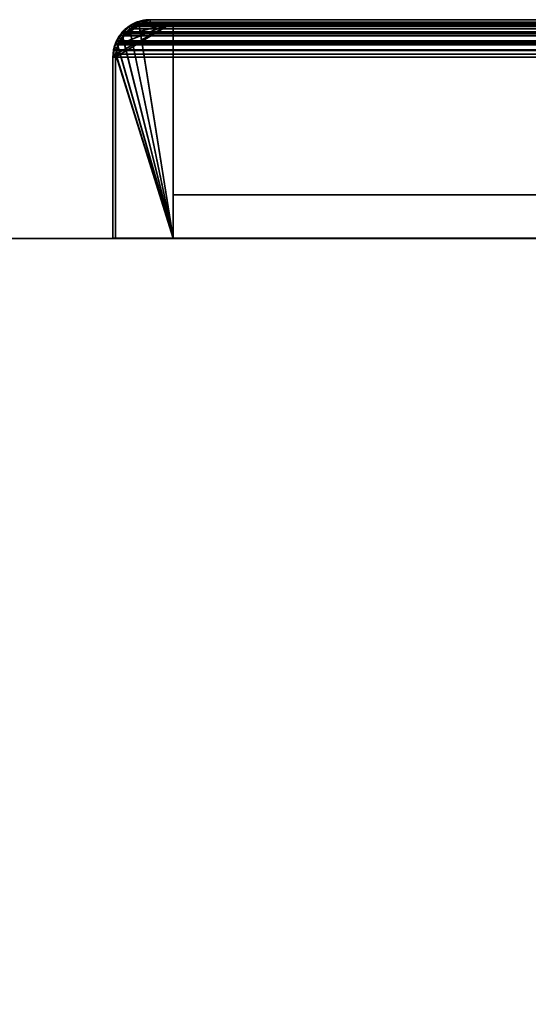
# Model space of a CAD drawing. Header units: millimetres. Extents: x -490 to 6690, y -115 to 132.
# Tile 251 of 256: x 1048 to 1093, y 47 to 132. Entities that reach past the tile are written whole.
import ezdxf

# ---------------------------------------------------------------- set-up
doc = ezdxf.new("R2010")
doc.units = ezdxf.units.MM
doc.layers.add('151', color=7, linetype='Continuous', true_color=0xffffff)

# ---------------------------------------------------------------- blocks, each defined once
blk = doc.blocks.new('UG_SURFACE_002')
at = {"layer": '151', "color": 252, "linetype": 'Continuous', "lineweight": 35}
for points in [[(960, -6.2, -8), (960, 113.2, -8), (1110, 113.2, -8), (1110, -6.2, -8)], [(960, 113.2, 2202), (2040, 113.2, 2202), (1890, 113.2, 2052), (1110, 113.2, 2052)], [(1110, 113.2, 2052), (1110, 113.2, -8), (960, 113.2, -8), (960, 113.2, 2202)], [(2040, -6.2, 2202), (2040, 113.2, 2202), (960, 113.2, 2202), (960, -6.2, 2202)]]:
    blk.add_3dface(points, dxfattribs=at)
blk = doc.blocks.new('UG_SURFACE_152')
at = {"layer": '151', "color": 14, "linetype": 'Continuous', "lineweight": 35}
for points in [[(1058.801, 131.811, -8), (1059.75, 132, -8), (1061.75, 132, -8), (1061.75, 113.25, -8)], [(1058.801, 131.811, -8), (1058.807, 131.752, 2098.193), (1059.75, 132, 2097.25)], [(1059.75, 132, 2097.25), (1059.75, 132, -8), (1058.801, 131.811, -8)], [(1061.75, 113.25, 2095.25), (1061.75, 132, 2095.25), (1059.75, 132, 2097.25), (1058.807, 131.752, 2098.193)], [(1061.75, 132, 2095.25), (1061.75, 132, -8), (1059.75, 132, -8), (1059.75, 132, 2097.25)], [(1061.75, 113.25, 2095.25), (1061.75, 113.25, -8), (1061.75, 132, -8), (1061.75, 132, 2095.25)], [(1061.75, 113.25, 2095.25), (1057.994, 131.352, 2099.006), (1057.351, 130.756, 2099.648)], [(1057.383, 130.754, -8), (1057.351, 130.756, 2099.648), (1057.994, 131.352, 2099.006)], [(1057.383, 130.754, -8), (1057.629, 131.121, -8), (1057.996, 131.367, -8), (1061.75, 113.25, -8)], [(1057.994, 131.352, 2099.006), (1057.629, 131.121, -8), (1057.383, 130.754, -8)], [(1057.994, 131.352, 2099.006), (1057.996, 131.367, -8), (1057.629, 131.121, -8)], [(1058.807, 131.752, 2098.193), (1058.274, 131.612, 2098.727), (1057.994, 131.352, 2099.006), (1061.75, 113.25, 2095.25)], [(1057.996, 131.367, -8), (1057.994, 131.352, 2099.006), (1058.274, 131.612, 2098.727)], [(1057.996, 131.367, -8), (1058.602, 131.772, -8), (1058.801, 131.811, -8), (1061.75, 113.25, -8)], [(1058.807, 131.752, 2098.193), (1058.602, 131.772, -8), (1057.996, 131.367, -8)], [(1057.996, 131.367, -8), (1058.274, 131.612, 2098.727), (1058.807, 131.752, 2098.193)], [(1058.807, 131.752, 2098.193), (1058.801, 131.811, -8), (1058.602, 131.772, -8)], [(1057.351, 130.756, 2099.648), (1057.256, 130.667, 2099.745), (1056.935, 129.96, 2100.065), (1061.75, 113.25, 2095.25)], [(1056.978, 130.148, -8), (1056.935, 129.96, 2100.065), (1057.256, 130.667, 2099.745)], [(1056.944, 129.973, -8), (1056.978, 130.148, -8), (1057.383, 130.754, -8), (1061.75, 113.25, -8)], [(1056.978, 130.148, -8), (1057.256, 130.667, 2099.745), (1057.351, 130.756, 2099.648)], [(1057.351, 130.756, 2099.648), (1057.383, 130.754, -8), (1056.978, 130.148, -8)], [(1061.75, 113.25, 2095.25), (1056.935, 129.96, 2100.065), (1056.854, 129.782, 2100.146), (1056.774, 129.182, 2100.226)], [(1056.786, 129.181, -8), (1056.774, 129.182, 2100.226), (1056.854, 129.782, 2100.146)], [(1061.75, 113.25, -8), (1056.786, 129.181, -8), (1056.944, 129.973, -8)], [(1056.935, 129.96, 2100.065), (1056.944, 129.973, -8), (1056.786, 129.181, -8)], [(1056.786, 129.181, -8), (1056.854, 129.782, 2100.146), (1056.935, 129.96, 2100.065)], [(1056.978, 130.148, -8), (1056.944, 129.973, -8), (1056.935, 129.96, 2100.065)], [(1056.774, 129.182, 2100.226), (1056.75, 129, 2100.25), (1056.75, 113.25, 2100.25), (1061.75, 113.25, 2095.25)], [(1056.75, 129, -8), (1056.75, 129, 2100.25), (1056.774, 129.182, 2100.226)], [(1056.774, 129.182, 2100.226), (1056.786, 129.181, -8), (1056.75, 129, -8)], [(1061.75, 113.25, -8), (1056.75, 113.25, -8), (1056.75, 129, -8), (1056.786, 129.181, -8)], [(1056.75, 129, -8), (1056.75, 113.25, -8), (1056.75, 113.25, 2100.25), (1056.75, 129, 2100.25)], [(1056.75, 113.25, 2100.25), (1056.75, 113.25, -8), (1061.75, 113.25, -8), (1061.75, 113.25, 2095.25)]]:
    blk.add_3dface(points, dxfattribs=at)
blk = doc.blocks.new('UG_SURFACE_153')
at = {"layer": '151', "color": 7, "linetype": 'Continuous', "lineweight": 35}
for points in [[(1058.513, 132.005, -8), (1057.907, 131.602, -8), (1058.151, 131.829, 2098.85)], [(1058.57, 131.755, -8), (1058.048, 131.404, -8), (1057.907, 131.602, -8), (1058.513, 132.005, -8)], [(1058.513, 132.005, -8), (1058.151, 131.829, 2098.85), (1058.565, 131.938, 2098.435)], [(1058.565, 131.938, 2098.435), (1058.555, 132.014, -8), (1058.513, 132.005, -8)], [(1058.57, 131.755, -8), (1058.513, 132.005, -8), (1058.555, 132.014, -8)], [(1058.774, 132.057, -8), (1058.555, 132.014, -8), (1058.565, 131.938, 2098.435)], [(1058.555, 132.014, -8), (1058.774, 132.057, -8), (1058.851, 131.814, -8), (1058.643, 131.77, -8)], [(1058.643, 131.77, -8), (1058.57, 131.755, -8), (1058.555, 132.014, -8)], [(1058.774, 132.057, -8), (1058.565, 131.938, 2098.435), (1059.75, 132.25, 2097.25)], [(1059.75, 132.25, 2097.25), (1058.565, 131.938, 2098.435), (1058.743, 131.826, 2098.257), (1059.75, 132, 2097.25)], [(1059.75, 132, 2097.25), (1058.743, 131.826, 2098.257), (1058.851, 131.814, -8)], [(1059.75, 132.25, 2097.25), (1059.75, 132.25, -8), (1058.774, 132.057, -8)], [(1059.75, 132, -8), (1058.851, 131.814, -8), (1058.774, 132.057, -8), (1059.75, 132.25, -8)], [(1058.851, 131.814, -8), (1059.75, 132, -8), (1059.75, 132, 2097.25)], [(1133.75, 132.25, 2023.25), (1133.75, 132.25, -8), (1059.75, 132.25, -8), (1059.75, 132.25, 2097.25)], [(1059.75, 132.25, -8), (1133.75, 132.25, -8), (1133.75, 132, -8), (1059.75, 132, -8)], [(1133.75, 132.25, 2023.25), (1059.75, 132.25, 2097.25), (1059.75, 132, 2097.25), (1133.75, 132, 2023.25)], [(1133.75, 132, 2023.25), (1059.75, 132, 2097.25), (1059.75, 132, -8), (1133.75, 132, -8)], [(1133.75, 132.25, 2023.25), (1134.863, 132.039, -8), (1133.927, 132.216, -8)], [(1134.863, 132.039, -8), (1133.75, 132.25, 2023.25), (1134.937, 131.947, 2022.063)], [(1133.927, 132.216, -8), (1133.75, 132.25, -8), (1133.75, 132.25, 2023.25)], [(1133.914, 131.969, -8), (1133.75, 132, -8), (1133.75, 132.25, -8), (1133.927, 132.216, -8)], [(1133.75, 132, 2023.25), (1134.757, 131.826, 2022.243), (1134.937, 131.947, 2022.063), (1133.75, 132.25, 2023.25)], [(1133.75, 132, -8), (1133.914, 131.969, -8), (1134.849, 131.771, 2022.151)], [(1134.849, 131.771, 2022.151), (1134.757, 131.826, 2022.243), (1133.75, 132, -8)], [(1134.757, 131.826, 2022.243), (1133.75, 132, 2023.25), (1133.75, 132, -8)], [(1134.777, 131.803, -8), (1133.914, 131.969, -8), (1133.927, 132.216, -8), (1134.863, 132.039, -8)], [(1134.849, 131.771, 2022.151), (1133.914, 131.969, -8), (1134.777, 131.803, -8)], [(1134.937, 131.947, 2022.063), (1134.757, 131.826, 2022.243), (1134.849, 131.771, 2022.151)], [(1134.846, 131.79, -8), (1134.777, 131.803, -8), (1134.863, 132.039, -8), (1134.937, 132.026, -8)], [(1134.852, 131.786, -8), (1134.846, 131.79, -8), (1134.937, 132.026, -8), (1134.945, 132.02, -8)], [(1135.309, 131.852, 2021.692), (1134.937, 131.947, 2022.063), (1134.849, 131.771, 2022.151)], [(1134.945, 132.02, -8), (1135.695, 131.529, -8), (1135.545, 131.334, -8), (1134.852, 131.786, -8)], [(1134.937, 131.947, 2022.063), (1134.937, 132.026, -8), (1134.863, 132.039, -8)], [(1134.937, 131.947, 2022.063), (1134.945, 132.02, -8), (1134.937, 132.026, -8)], [(1135.695, 131.529, -8), (1134.945, 132.02, -8), (1134.937, 131.947, 2022.063)], [(1135.695, 131.529, -8), (1134.937, 131.947, 2022.063), (1135.309, 131.852, 2021.692)], [(1056.958, 130.083, -8), (1056.96, 130.096, -8), (1057.629, 131.092, 2099.371)], [(1057.629, 131.092, 2099.371), (1057.137, 130.473, 2099.864), (1056.958, 130.083, -8)], [(1057.629, 131.092, 2099.371), (1056.96, 130.096, -8), (1057.416, 130.795, -8)], [(1057.221, 130.945, -8), (1057.048, 130.805, 2099.952), (1057.49, 131.216, 2099.51)], [(1057.49, 131.216, 2099.51), (1057.048, 130.805, 2099.952), (1057.137, 130.473, 2099.864), (1057.629, 131.092, 2099.371)], [(1057.49, 131.216, 2099.51), (1057.452, 131.298, -8), (1057.221, 130.945, -8)], [(1057.621, 131.109, -8), (1057.416, 130.795, -8), (1057.221, 130.945, -8), (1057.452, 131.298, -8)], [(1057.416, 130.795, -8), (1057.621, 131.109, -8), (1057.629, 131.092, 2099.371)], [(1057.452, 131.298, -8), (1057.49, 131.216, 2099.51), (1058.151, 131.829, 2098.85)], [(1058.151, 131.829, 2098.85), (1057.907, 131.602, -8), (1057.452, 131.298, -8)], [(1057.452, 131.298, -8), (1057.907, 131.602, -8), (1058.048, 131.404, -8), (1057.629, 131.121, -8)], [(1057.452, 131.298, -8), (1057.629, 131.121, -8), (1057.621, 131.109, -8)], [(1058.151, 131.829, 2098.85), (1057.49, 131.216, 2099.51), (1057.729, 131.217, 2099.271), (1058.645, 131.767, 2098.355)], [(1057.629, 131.092, 2099.371), (1057.729, 131.217, 2099.271), (1057.49, 131.216, 2099.51)], [(1057.621, 131.109, -8), (1057.629, 131.121, -8), (1057.729, 131.217, 2099.271)], [(1057.729, 131.217, 2099.271), (1057.629, 131.092, 2099.371), (1057.621, 131.109, -8)], [(1057.629, 131.121, -8), (1058.048, 131.404, -8), (1057.729, 131.217, 2099.271)], [(1058.645, 131.767, 2098.355), (1057.729, 131.217, 2099.271), (1058.048, 131.404, -8)], [(1058.048, 131.404, -8), (1058.57, 131.755, -8), (1058.645, 131.767, 2098.355)], [(1058.645, 131.767, 2098.355), (1058.565, 131.938, 2098.435), (1058.151, 131.829, 2098.85)], [(1058.645, 131.767, 2098.355), (1058.743, 131.826, 2098.257), (1058.565, 131.938, 2098.435)], [(1058.57, 131.755, -8), (1058.643, 131.77, -8), (1058.645, 131.767, 2098.355)], [(1058.643, 131.77, -8), (1058.851, 131.814, -8), (1058.743, 131.826, 2098.257)], [(1058.743, 131.826, 2098.257), (1058.645, 131.767, 2098.355), (1058.643, 131.77, -8)], [(1134.777, 131.803, -8), (1134.846, 131.79, -8), (1134.849, 131.771, 2022.151)], [(1134.846, 131.79, -8), (1134.852, 131.786, -8), (1134.849, 131.771, 2022.151)], [(1134.849, 131.771, 2022.151), (1135.771, 131.217, 2021.23), (1136.021, 131.235, 2020.979), (1135.309, 131.852, 2021.692)], [(1135.771, 131.217, 2021.23), (1134.849, 131.771, 2022.151), (1134.852, 131.786, -8)], [(1134.852, 131.786, -8), (1135.545, 131.334, -8), (1135.861, 131.104, 2021.139)], [(1135.861, 131.104, 2021.139), (1135.771, 131.217, 2021.23), (1134.852, 131.786, -8)], [(1135.309, 131.852, 2021.692), (1136.048, 131.298, -8), (1135.695, 131.529, -8)], [(1135.309, 131.852, 2021.692), (1136.021, 131.235, 2020.979), (1136.048, 131.298, -8)], [(1135.871, 131.121, -8), (1135.545, 131.334, -8), (1135.695, 131.529, -8), (1136.048, 131.298, -8)], [(1135.545, 131.334, -8), (1135.871, 131.121, -8), (1135.861, 131.104, 2021.139)], [(1136.021, 131.235, 2020.979), (1135.771, 131.217, 2021.23), (1135.861, 131.104, 2021.139)], [(1135.861, 131.104, 2021.139), (1136.364, 130.473, 2020.637), (1136.352, 130.947, 2020.648), (1136.021, 131.235, 2020.979)], [(1136.364, 130.473, 2020.637), (1135.861, 131.104, 2021.139), (1135.871, 131.121, -8)], [(1136.048, 131.298, -8), (1136.352, 130.843, -8), (1136.154, 130.702, -8), (1135.871, 131.121, -8)], [(1135.871, 131.121, -8), (1136.154, 130.702, -8), (1136.521, 130.089, 2020.479)], [(1136.521, 130.089, 2020.479), (1136.364, 130.473, 2020.637), (1135.871, 131.121, -8)], [(1136.352, 130.843, -8), (1136.048, 131.298, -8), (1136.021, 131.235, 2020.979)], [(1136.021, 131.235, 2020.979), (1136.755, 130.237, -8), (1136.352, 130.843, -8)], [(1136.755, 130.237, -8), (1136.021, 131.235, 2020.979), (1136.352, 130.947, 2020.648)], [(1057.048, 130.805, 2099.952), (1057.221, 130.945, -8), (1056.73, 130.195, -8)], [(1056.73, 130.195, -8), (1057.221, 130.945, -8), (1057.416, 130.795, -8), (1056.96, 130.096, -8)], [(1056.73, 130.195, -8), (1056.758, 130.169, 2100.242), (1057.048, 130.805, 2099.952)], [(1056.971, 130.069, 2100.029), (1057.137, 130.473, 2099.864), (1057.048, 130.805, 2099.952), (1056.758, 130.169, 2100.242)], [(1057.137, 130.473, 2099.864), (1056.971, 130.069, 2100.029), (1056.958, 130.083, -8)], [(1136.505, 130.18, -8), (1136.154, 130.702, -8), (1136.352, 130.843, -8), (1136.755, 130.237, -8)], [(1136.154, 130.702, -8), (1136.505, 130.18, -8), (1136.521, 130.089, 2020.479)], [(1136.352, 130.947, 2020.648), (1136.764, 130.195, -8), (1136.755, 130.237, -8)], [(1136.352, 130.947, 2020.648), (1136.753, 130.176, 2020.247), (1136.764, 130.195, -8)], [(1136.753, 130.176, 2020.247), (1136.352, 130.947, 2020.648), (1136.364, 130.473, 2020.637), (1136.521, 130.089, 2020.479)], [(1136.522, 130.101, -8), (1136.505, 130.18, -8), (1136.755, 130.237, -8), (1136.764, 130.195, -8)], [(1056.5, 129, 2100.5), (1056.724, 130.187, -8), (1056.711, 130.114, -8)], [(1056.724, 130.187, -8), (1056.5, 129, 2100.5), (1056.612, 129.848, 2100.388)], [(1056.5, 129, 2100.5), (1056.711, 130.114, -8), (1056.534, 129.177, -8)], [(1056.75, 129, 2100.25), (1056.854, 129.785, 2100.146), (1056.612, 129.848, 2100.388), (1056.5, 129, 2100.5)], [(1056.947, 130.027, -8), (1056.781, 129.163, -8), (1056.534, 129.177, -8), (1056.711, 130.114, -8)], [(1056.724, 130.187, -8), (1056.612, 129.848, 2100.388), (1056.758, 130.169, 2100.242)], [(1056.758, 130.169, 2100.242), (1056.612, 129.848, 2100.388), (1056.854, 129.785, 2100.146), (1056.971, 130.069, 2100.029)], [(1056.711, 130.114, -8), (1056.724, 130.187, -8), (1056.96, 130.096, -8), (1056.958, 130.083, -8)], [(1056.958, 130.083, -8), (1056.947, 130.027, -8), (1056.711, 130.114, -8)], [(1056.758, 130.169, 2100.242), (1056.73, 130.195, -8), (1056.724, 130.187, -8)], [(1056.96, 130.096, -8), (1056.724, 130.187, -8), (1056.73, 130.195, -8)], [(1056.75, 129, -8), (1056.781, 129.163, -8), (1056.971, 130.069, 2100.029)], [(1056.971, 130.069, 2100.029), (1056.854, 129.785, 2100.146), (1056.75, 129, -8)], [(1056.854, 129.785, 2100.146), (1056.75, 129, 2100.25), (1056.75, 129, -8)], [(1056.781, 129.163, -8), (1056.947, 130.027, -8), (1056.971, 130.069, 2100.029)], [(1056.947, 130.027, -8), (1056.958, 130.083, -8), (1056.971, 130.069, 2100.029)], [(1136.505, 130.18, -8), (1136.522, 130.101, -8), (1136.521, 130.089, 2020.479)], [(1136.521, 130.089, 2020.479), (1136.645, 129.785, 2020.355), (1136.839, 130.01, 2020.161), (1136.753, 130.176, 2020.247)], [(1136.645, 129.785, 2020.355), (1136.521, 130.089, 2020.479), (1136.522, 130.101, -8)], [(1136.764, 130.195, -8), (1136.807, 129.976, -8), (1136.564, 129.899, -8), (1136.522, 130.101, -8)], [(1136.522, 130.101, -8), (1136.564, 129.899, -8), (1136.75, 129, 2020.25)], [(1136.75, 129, 2020.25), (1136.645, 129.785, 2020.355), (1136.522, 130.101, -8)], [(1136.75, 129, -8), (1136.564, 129.899, -8), (1136.807, 129.976, -8), (1137, 129, -8)], [(1136.564, 129.899, -8), (1136.75, 129, -8), (1136.75, 129, 2020.25)], [(1137, 129, 2020), (1136.839, 130.01, 2020.161), (1136.645, 129.785, 2020.355), (1136.75, 129, 2020.25)], [(1136.807, 129.976, -8), (1136.764, 130.195, -8), (1136.753, 130.176, 2020.247)], [(1136.807, 129.976, -8), (1136.753, 130.176, 2020.247), (1136.839, 130.01, 2020.161)], [(1136.839, 130.01, 2020.161), (1137, 129, -8), (1136.807, 129.976, -8)], [(1136.839, 130.01, 2020.161), (1137, 129, 2020), (1137, 129, -8)], [(1056.534, 129.177, -8), (1056.5, 129, -8), (1056.5, 129, 2100.5)], [(1056.781, 129.163, -8), (1056.75, 129, -8), (1056.5, 129, -8), (1056.534, 129.177, -8)], [(1056.5, 129, -8), (1056.5, 113.25, -8), (1056.5, 113.25, 2100.5), (1056.5, 129, 2100.5)], [(1056.5, 129, 2100.5), (1056.5, 113.25, 2100.5), (1056.75, 113.25, 2100.25), (1056.75, 129, 2100.25)], [(1056.5, 113.25, -8), (1056.5, 129, -8), (1056.75, 129, -8), (1056.75, 113.25, -8)], [(1056.75, 129, 2100.25), (1056.75, 113.25, 2100.25), (1056.75, 113.25, -8), (1056.75, 129, -8)], [(1137, 129, -8), (1137, 91, -8), (1136.75, 91, -8), (1136.75, 129, -8)], [(1136.75, 91, 2020.25), (1136.75, 129, 2020.25), (1136.75, 129, -8), (1136.75, 91, -8)], [(1136.75, 129, 2020.25), (1136.75, 91, 2020.25), (1137, 91, 2020), (1137, 129, 2020)], [(1137, 91, -8), (1137, 129, -8), (1137, 129, 2020), (1137, 91, 2020)], [(1056.5, 113.25, 2100.5), (1056.5, 113.25, -8), (1056.75, 113.25, -8), (1056.75, 113.25, 2100.25)], [(1136.75, 91, 2020.25), (1136.75, 91, -8), (1137, 91, -8), (1137, 91, 2020)]]:
    blk.add_3dface(points, dxfattribs=at)
blk = doc.blocks.new('UG_SURFACE_154')
at = {"layer": '151', "color": 41, "linetype": 'Continuous', "lineweight": 35}
for points in [[(1061.75, 117, -8), (1061.75, 132, -8), (1131.75, 132, -8), (1131.75, 117, -8)], [(1061.75, 132, -8), (1061.75, 117, -8), (1061.75, 117, 2095.25), (1061.75, 132, 2095.25)], [(1131.75, 132, 2025.25), (1131.75, 132, -8), (1061.75, 132, -8), (1061.75, 132, 2095.25)], [(1131.75, 117, 2025.25), (1131.75, 132, 2025.25), (1061.75, 132, 2095.25), (1061.75, 117, 2095.25)], [(1131.75, 117, -8), (1131.75, 132, -8), (1131.75, 132, 2025.25), (1131.75, 117, 2025.25)], [(1061.75, 117, 2095.25), (1061.75, 117, -8), (1131.75, 117, -8), (1131.75, 117, 2025.25)]]:
    blk.add_3dface(points, dxfattribs=at)
blk = doc.blocks.new('UG_SURFACE_156')
at = {"layer": '151', "color": 7, "linetype": 'Continuous', "lineweight": 35}
for points in [[(1057.966, 131.661, 2099.034), (1942.033, 131.646, 2099.033), (1941.341, 132.061, 2098.341)], [(1058.277, 131.897, 2098.723), (1057.966, 131.661, 2099.034), (1941.341, 132.061, 2098.341)], [(1058.277, 131.897, 2098.723), (1941.341, 132.061, 2098.341), (1941.186, 132.088, 2098.186)], [(1941.186, 132.088, 2098.186), (1058.822, 132.028, 2098.178), (1058.277, 131.897, 2098.723)], [(1058.652, 131.737, 2098.348), (1058.39, 131.674, 2098.61), (1058.277, 131.897, 2098.723), (1058.822, 132.028, 2098.178)], [(1058.822, 132.028, 2098.178), (1059.75, 132.25, 2097.25), (1059.75, 132, 2097.25), (1058.652, 131.737, 2098.348)], [(1058.652, 131.737, 2098.348), (1059.75, 132, 2097.25), (1940.25, 132, 2097.25)], [(1940.25, 132, 2097.25), (1941.257, 131.826, 2098.257), (1058.652, 131.737, 2098.348)], [(1058.822, 132.028, 2098.178), (1941.186, 132.088, 2098.186), (1940.25, 132.25, 2097.25)], [(1940.25, 132.25, 2097.25), (1059.75, 132.25, 2097.25), (1058.822, 132.028, 2098.178)], [(1940.25, 132.25, 2097.25), (1866.25, 132.25, 2023.25), (1133.75, 132.25, 2023.25), (1059.75, 132.25, 2097.25)], [(1133.75, 132, 2023.25), (1059.75, 132, 2097.25), (1059.75, 132.25, 2097.25), (1133.75, 132.25, 2023.25)], [(1940.25, 132, 2097.25), (1059.75, 132, 2097.25), (1133.75, 132, 2023.25), (1866.25, 132, 2023.25)], [(1057.23, 131.012, 2099.77), (1057.356, 131.198, 2099.644), (1057.54, 131.029, 2099.46)], [(1057.356, 131.198, 2099.644), (1057.23, 131.012, 2099.77), (1942.763, 130.996, 2099.763)], [(1057.356, 131.198, 2099.644), (1057.966, 131.661, 2099.034), (1058.39, 131.674, 2098.61), (1057.635, 131.101, 2099.365)], [(1942.033, 131.646, 2099.033), (1057.966, 131.661, 2099.034), (1057.356, 131.198, 2099.644)], [(1057.356, 131.198, 2099.644), (1942.439, 131.402, 2099.439), (1942.033, 131.646, 2099.033)], [(1057.356, 131.198, 2099.644), (1942.763, 130.996, 2099.763), (1942.439, 131.402, 2099.439)], [(1057.635, 131.101, 2099.365), (1057.54, 131.029, 2099.46), (1057.356, 131.198, 2099.644)], [(1942.863, 130.473, 2099.864), (1057.54, 131.029, 2099.46), (1057.635, 131.101, 2099.365)], [(1942.362, 131.103, 2099.362), (1057.635, 131.101, 2099.365), (1058.39, 131.674, 2098.61)], [(1057.635, 131.101, 2099.365), (1942.362, 131.103, 2099.362), (1942.863, 130.473, 2099.864)], [(1057.966, 131.661, 2099.034), (1058.277, 131.897, 2098.723), (1058.39, 131.674, 2098.61)], [(1942.271, 131.217, 2099.271), (1058.39, 131.674, 2098.61), (1058.652, 131.737, 2098.348)], [(1942.271, 131.217, 2099.271), (1942.362, 131.103, 2099.362), (1058.39, 131.674, 2098.61)], [(1941.257, 131.826, 2098.257), (1941.349, 131.771, 2098.349), (1058.652, 131.737, 2098.348)], [(1058.652, 131.737, 2098.348), (1941.349, 131.771, 2098.349), (1942.271, 131.217, 2099.271)], [(1056.74, 130.165, 2100.26), (1943.259, 130.162, 2100.259), (1943.081, 130.596, 2100.081)], [(1056.821, 130.408, 2100.179), (1056.74, 130.165, 2100.26), (1943.081, 130.596, 2100.081)], [(1056.74, 130.165, 2100.26), (1056.821, 130.408, 2100.179), (1057.046, 130.299, 2099.954), (1056.977, 130.092, 2100.023)], [(1057.54, 131.029, 2099.46), (1057.046, 130.299, 2099.954), (1056.821, 130.408, 2100.179), (1057.23, 131.012, 2099.77)], [(1942.763, 130.996, 2099.763), (1057.23, 131.012, 2099.77), (1056.821, 130.408, 2100.179)], [(1056.821, 130.408, 2100.179), (1943.081, 130.596, 2100.081), (1942.763, 130.996, 2099.763)], [(1942.863, 130.473, 2099.864), (1056.977, 130.092, 2100.023), (1057.046, 130.299, 2099.954)], [(1942.863, 130.473, 2099.864), (1943.022, 130.088, 2100.021), (1056.977, 130.092, 2100.023)], [(1057.046, 130.299, 2099.954), (1057.54, 131.029, 2099.46), (1942.863, 130.473, 2099.864)], [(1056.525, 129.256, 2100.475), (1056.559, 129.619, 2100.441), (1056.805, 129.571, 2100.195), (1056.75, 129, 2100.25)], [(1056.559, 129.619, 2100.441), (1056.525, 129.256, 2100.475), (1943.466, 129.253, 2100.466)], [(1056.977, 130.092, 2100.023), (1056.805, 129.571, 2100.195), (1056.559, 129.619, 2100.441), (1056.74, 130.165, 2100.26)], [(1943.259, 130.162, 2100.259), (1056.74, 130.165, 2100.26), (1056.559, 129.619, 2100.441)], [(1056.559, 129.619, 2100.441), (1943.387, 129.85, 2100.387), (1943.259, 130.162, 2100.259)], [(1056.559, 129.619, 2100.441), (1943.466, 129.253, 2100.466), (1943.387, 129.85, 2100.387)], [(1943.25, 129, 2100.25), (1056.75, 129, 2100.25), (1056.805, 129.571, 2100.195)], [(1056.805, 129.571, 2100.195), (1056.977, 130.092, 2100.023), (1943.022, 130.088, 2100.021)], [(1943.022, 130.088, 2100.021), (1943.146, 129.785, 2100.146), (1056.805, 129.571, 2100.195)], [(1943.146, 129.785, 2100.146), (1943.25, 129, 2100.25), (1056.805, 129.571, 2100.195)], [(1056.75, 129, 2100.25), (1056.5, 129, 2100.5), (1056.525, 129.256, 2100.475)], [(1943.466, 129.253, 2100.466), (1056.525, 129.256, 2100.475), (1056.5, 129, 2100.5)], [(1056.5, 129, 2100.5), (1943.5, 129, 2100.5), (1943.466, 129.253, 2100.466)], [(1056.75, 129, 2100.25), (1056.75, 113.25, 2100.25), (1056.5, 113.25, 2100.5), (1056.5, 129, 2100.5)], [(1056.5, 129, 2100.5), (1056.5, 113.25, 2100.5), (1943.5, 113.25, 2100.5), (1943.5, 129, 2100.5)], [(1943.25, 129, 2100.25), (1943.25, 113.25, 2100.25), (1056.75, 113.25, 2100.25), (1056.75, 129, 2100.25)], [(1943.25, 113.25, 2100.25), (1943.5, 113.25, 2100.5), (1056.5, 113.25, 2100.5), (1056.75, 113.25, 2100.25)]]:
    blk.add_3dface(points, dxfattribs=at)
blk = doc.blocks.new('UG_SURFACE_158')
at = {"layer": '151', "color": 14, "linetype": 'Continuous', "lineweight": 35}
for points in [[(1061.75, 132, 2095.25), (1061.75, 113.25, 2095.25), (1056.75, 113.25, 2100.25), (1056.75, 129, 2100.25)], [(1056.75, 129, 2100.25), (1056.773, 129.237, 2100.227), (1061.75, 132, 2095.25)], [(1061.75, 132, 2095.25), (1056.773, 129.237, 2100.227), (1056.805, 129.571, 2100.195), (1056.972, 130.076, 2100.028)], [(1061.75, 132, 2095.25), (1056.972, 130.076, 2100.028), (1057.046, 130.299, 2099.954), (1057.424, 130.858, 2099.576)], [(1058.893, 131.795, 2098.107), (1059.75, 132, 2097.25), (1061.75, 132, 2095.25), (1057.424, 130.858, 2099.576)], [(1058.893, 131.795, 2098.107), (1941.114, 131.851, 2098.114), (1940.25, 132, 2097.25)], [(1940.25, 132, 2097.25), (1059.75, 132, 2097.25), (1058.893, 131.795, 2098.107)], [(1940.25, 132, 2097.25), (1938.25, 132, 2095.25), (1061.75, 132, 2095.25), (1059.75, 132, 2097.25)], [(1938.25, 113.25, 2095.25), (1061.75, 113.25, 2095.25), (1061.75, 132, 2095.25), (1938.25, 132, 2095.25)], [(1058.893, 131.795, 2098.107), (1057.424, 130.858, 2099.576), (1057.54, 131.029, 2099.46), (1058.103, 131.456, 2098.897)], [(1941.896, 131.442, 2098.896), (1058.103, 131.456, 2098.897), (1057.54, 131.029, 2099.46)], [(1057.54, 131.029, 2099.46), (1942.271, 131.217, 2099.271), (1941.896, 131.442, 2098.896)], [(1057.54, 131.029, 2099.46), (1942.569, 130.842, 2099.569), (1942.271, 131.217, 2099.271)], [(1058.103, 131.456, 2098.897), (1941.896, 131.442, 2098.896), (1941.257, 131.826, 2098.257)], [(1058.39, 131.674, 2098.61), (1058.103, 131.456, 2098.897), (1941.257, 131.826, 2098.257)], [(1058.103, 131.456, 2098.897), (1058.39, 131.674, 2098.61), (1058.893, 131.795, 2098.107)], [(1058.39, 131.674, 2098.61), (1941.257, 131.826, 2098.257), (1941.114, 131.851, 2098.114)], [(1941.114, 131.851, 2098.114), (1058.893, 131.795, 2098.107), (1058.39, 131.674, 2098.61)], [(1056.972, 130.076, 2100.028), (1943.028, 130.072, 2100.028), (1942.863, 130.473, 2099.864)], [(1057.046, 130.299, 2099.954), (1056.972, 130.076, 2100.028), (1942.863, 130.473, 2099.864)], [(1942.569, 130.842, 2099.569), (1057.424, 130.858, 2099.576), (1057.046, 130.299, 2099.954)], [(1057.046, 130.299, 2099.954), (1942.863, 130.473, 2099.864), (1942.569, 130.842, 2099.569)], [(1057.54, 131.029, 2099.46), (1057.424, 130.858, 2099.576), (1942.569, 130.842, 2099.569)], [(1056.805, 129.571, 2100.195), (1056.773, 129.237, 2100.227), (1943.219, 129.233, 2100.219)], [(1943.028, 130.072, 2100.028), (1056.972, 130.076, 2100.028), (1056.805, 129.571, 2100.195)], [(1056.805, 129.571, 2100.195), (1943.146, 129.785, 2100.146), (1943.028, 130.072, 2100.028)], [(1056.805, 129.571, 2100.195), (1943.219, 129.233, 2100.219), (1943.146, 129.785, 2100.146)], [(1943.219, 129.233, 2100.219), (1056.773, 129.237, 2100.227), (1056.75, 129, 2100.25)], [(1056.75, 129, 2100.25), (1943.25, 129, 2100.25), (1943.219, 129.233, 2100.219)], [(1056.75, 129, 2100.25), (1056.75, 113.25, 2100.25), (1943.25, 113.25, 2100.25), (1943.25, 129, 2100.25)], [(1938.25, 113.25, 2095.25), (1943.25, 113.25, 2100.25), (1056.75, 113.25, 2100.25), (1061.75, 113.25, 2095.25)]]:
    blk.add_3dface(points, dxfattribs=at)
blk = doc.blocks.new('UG_SURFACE_159')
at = {"layer": '151', "color": 41, "linetype": 'Continuous', "lineweight": 35}
for points in [[(1061.75, 117, 2095.25), (1061.75, 132, 2095.25), (1131.75, 132, 2025.25), (1131.75, 117, 2025.25)], [(1061.75, 132, 2095.25), (1061.75, 117, 2095.25), (1938.25, 117, 2095.25), (1938.25, 132, 2095.25)], [(1938.25, 132, 2095.25), (1868.25, 132, 2025.25), (1131.75, 132, 2025.25), (1061.75, 132, 2095.25)], [(1868.25, 117, 2025.25), (1938.25, 117, 2095.25), (1061.75, 117, 2095.25), (1131.75, 117, 2025.25)]]:
    blk.add_3dface(points, dxfattribs=at)

msp = doc.modelspace()

# ---------------------------------------------------------------- linework, layer by layer
at = {"layer": '151', "color": 253, "linetype": 'Continuous', "lineweight": -3}
for p, q in [((1059.75, 132.25, 2097.25), (1133.75, 132.25, 2023.25)), ((1133.75, 132.25, 2023.25), (1059.75, 132.25, 2097.25)), ((1059.75, 132.25, -8), (1133.75, 132.25, -8)), ((1059.75, 132.25, 2097.25), (1940.25, 132.25, 2097.25)), ((1059.75, 132.25, -8), (1059.75, 132.25, 2097.25)), ((1059.75, 132, -8), (1059.75, 132, 2097.25)), ((1059.75, 132, -8), (1133.75, 132, -8)), ((1059.75, 132, -8), (1061.75, 132, -8)), ((1059.75, 132, 2097.25), (1061.75, 132, 2095.25)), ((1133.75, 132, 2023.25), (1059.75, 132, 2097.25)), ((1061.75, 132, 2095.25), (1059.75, 132, 2097.25)), ((1059.75, 132, 2097.25), (1940.25, 132, 2097.25)), ((1059.75, 132, 2097.25), (1133.75, 132, 2023.25)), ((1061.75, 132, 2095.25), (1938.25, 132, 2095.25)), ((1061.75, 132, -8), (1061.75, 113.25, -8)), ((1061.75, 132, 2095.25), (1131.75, 132, 2025.25)), ((1061.75, 132, -8), (1131.75, 132, -8)), ((1061.75, 117, 2095.25), (1061.75, 132, 2095.25)), ((1131.75, 132, 2025.25), (1061.75, 132, 2095.25)), ((1061.75, 132, -8), (1061.75, 132, 2095.25)), ((1061.75, 132, 2095.25), (1938.25, 132, 2095.25)), ((1061.75, 132, 2095.25), (1061.75, 117, 2095.25)), ((1061.75, 132, 2095.25), (1061.75, 113.25, 2095.25)), ((1061.75, 117, -8), (1061.75, 132, -8)), ((1061.75, 132, -8), (1061.75, 132, 2095.25)), ((1061.75, 132, 2095.25), (1061.75, 113.25, 2095.25)), ((1056.5, 113.25, -8), (1056.5, 129, -8)), ((1056.5, 113.25, 2100.5), (1056.5, 129, 2100.5)), ((1056.5, 129, 2100.5), (1056.5, 113.25, 2100.5)), ((1056.5, 129, 2100.5), (1943.5, 129, 2100.5)), ((1056.5, 129, -8), (1056.5, 129, 2100.5)), ((1056.75, 113.25, 2100.25), (1056.75, 129, 2100.25)), ((1056.75, 113.25, 2100.25), (1056.75, 129, 2100.25)), ((1056.75, 129, 2100.25), (1943.25, 129, 2100.25)), ((1056.75, 113.25, 2100.25), (1056.75, 129, 2100.25)), ((1056.75, 129, 2100.25), (1056.75, 113.25, 2100.25)), ((1056.75, 129, -8), (1056.75, 129, 2100.25)), ((1056.75, 129, -8), (1056.75, 129, 2100.25)), ((1056.75, 129, 2100.25), (1943.25, 129, 2100.25)), ((1056.75, 113.25, -8), (1056.75, 129, -8)), ((1056.75, 113.25, -8), (1056.75, 129, -8)), ((1061.75, 117, 2095.25), (1938.25, 117, 2095.25)), ((1061.75, 117, 2095.25), (1131.75, 117, 2025.25)), ((1131.75, 117, 2025.25), (1061.75, 117, 2095.25)), ((1061.75, 117, -8), (1061.75, 117, 2095.25)), ((1131.75, 117, -8), (1061.75, 117, -8)), ((960, 113.2, 2202), (2040, 113.2, 2202)), ((960, 113.2, -8), (1110, 113.2, -8)), ((960, 113.2, 2202), (2040, 113.2, 2202)), ((1056.5, 113.25, 2100.5), (1943.5, 113.25, 2100.5)), ((1056.5, 113.25, -8), (1056.5, 113.25, 2100.5)), ((1056.75, 113.25, -8), (1056.5, 113.25, -8)), ((1056.5, 113.25, 2100.5), (1056.75, 113.25, 2100.25)), ((1056.75, 113.25, 2100.25), (1056.5, 113.25, 2100.5)), ((1056.75, 113.25, -8), (1056.75, 113.25, 2100.25)), ((1061.75, 113.25, -8), (1056.75, 113.25, -8)), ((1056.75, 113.25, 2100.25), (1061.75, 113.25, 2095.25)), ((1061.75, 113.25, 2095.25), (1056.75, 113.25, 2100.25)), ((1056.75, 113.25, 2100.25), (1943.25, 113.25, 2100.25)), ((1056.75, 113.25, -8), (1056.75, 113.25, 2100.25)), ((1056.75, 113.25, 2100.25), (1943.25, 113.25, 2100.25)), ((1061.75, 113.25, 2095.25), (1938.25, 113.25, 2095.25)), ((1061.75, 113.25, -8), (1061.75, 113.25, 2095.25))]:
    msp.add_line(p, q, dxfattribs=at)
msp.add_arc((1059.75, 129, -8), 3, 90, 180, dxfattribs=at)
for points in [[(1059.75, 132.25, -8), (1056.5, 132.25, -8), (1056.5, 129, -8)], [(1059.75, 132.25, 2097.25), (1056.5, 132.25, 2100.5), (1056.5, 129, 2100.5)], [(1059.75, 132, 2097.25), (1056.75, 132, 2100.25), (1056.75, 129, 2100.25)]]:
    msp.add_rational_spline(points, [1, 0.707106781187, 1], degree=2, dxfattribs=at)
for points, knots in [([(1059.75, 132.25, 2097.25), (1059.015, 132.25, 2097.985), (1058.283, 132.014, 2098.717), (1057.344, 131.222, 2099.656), (1057.058, 130.882, 2099.942), (1056.631, 130.03, 2100.369), (1056.5, 129.525, 2100.5), (1056.5, 129, 2100.5)], [0, 0, 0, 0, 0.5, 0.5, 0.75, 0.75, 1, 1, 1, 1]), ([(1059.75, 132, 2097.25), (1059.077, 132, 2097.923), (1058.399, 131.785, 2098.601), (1057.526, 131.049, 2099.474), (1057.263, 130.733, 2099.737), (1056.871, 129.95, 2100.129), (1056.75, 129.485, 2100.25), (1056.75, 129, 2100.25)], [0, 0, 0, 0, 0.5, 0.5, 0.75, 0.75, 1, 1, 1, 1]), ([(1059.75, 132, 2097.25), (1059.071, 132, 2097.929), (1058.396, 131.782, 2098.604), (1057.529, 131.052, 2099.471), (1057.265, 130.737, 2099.735), (1056.871, 129.951, 2100.129), (1056.75, 129.484, 2100.25), (1056.75, 129, 2100.25)], [0, 0, 0, 0, 0.5, 0.5, 0.75, 0.75, 1, 1, 1, 1]), ([(1059.75, 132, 2097.25), (1059.071, 132, 2097.929), (1058.396, 131.782, 2098.604), (1057.529, 131.052, 2099.471), (1057.265, 130.737, 2099.735), (1056.871, 129.951, 2100.129), (1056.75, 129.484, 2100.25), (1056.75, 129, 2100.25)], [0, 0, 0, 0, 0.5, 0.5, 0.75, 0.75, 1, 1, 1, 1]), ([(1059.75, 132, -8), (1058.962, 132, -8), (1058.184, 131.677, -8), (1057.073, 130.566, -8), (1056.75, 129.788, -8), (1056.75, 129, -8)], [0, 0, 0, 0, 0.5, 0.5, 1, 1, 1, 1])]:
    msp.add_open_spline(points, degree=3, knots=knots, dxfattribs=at)
for points, degree in [([(1059.75, 132, -8), (1059.75, 132.25, -8)], 1), ([(1059.75, 132, -8), (1059.75, 132, 693.75), (1059.75, 132, 1395.5), (1059.75, 132, 2097.25)], 3), ([(1059.75, 132, 2097.25), (1353.25, 132, 2097.25), (1646.75, 132, 2097.25), (1940.25, 132, 2097.25)], 3), ([(1056.75, 129, -8), (1056.5, 129, -8)], 1)]:
    msp.add_open_spline(points, degree=degree, dxfattribs=at)

# ---------------------------------------------------------------- block references
for name in ['UG_SURFACE_153', 'UG_SURFACE_156', 'UG_SURFACE_152', 'UG_SURFACE_158', 'UG_SURFACE_154', 'UG_SURFACE_159', 'UG_SURFACE_002']:
    msp.add_blockref(name, (0, 0), dxfattribs=at)

doc.saveas('drawing.dxf')
